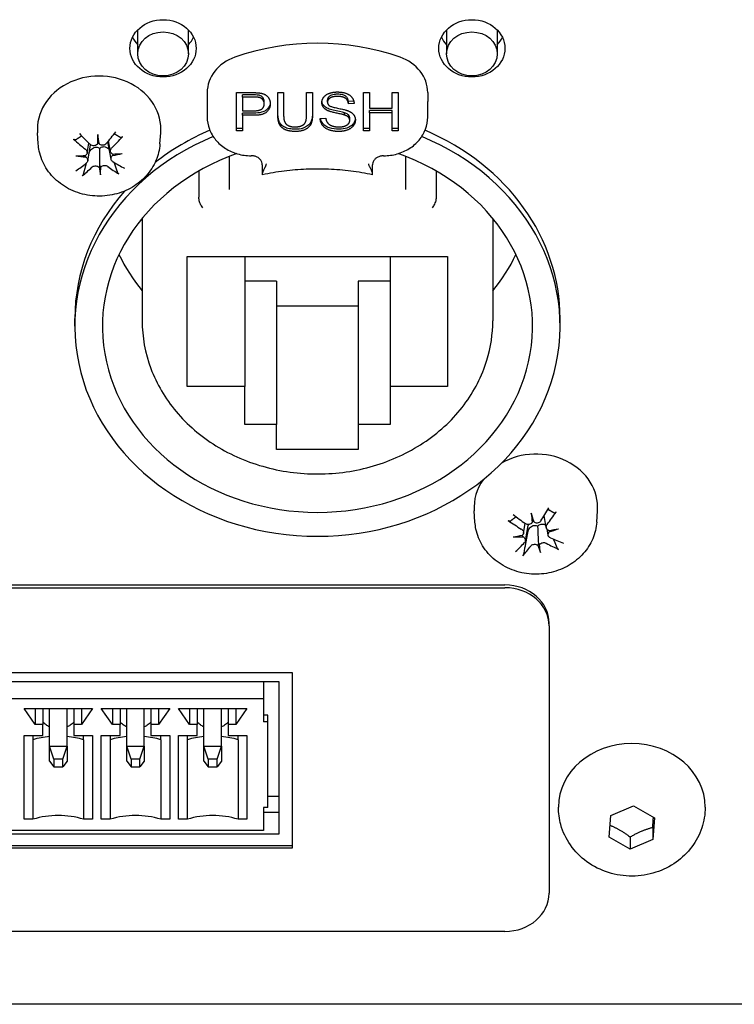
# Model space of a CAD drawing. Extents: x 1246 to 4096, y 1025 to 3267.
# Tile 28 of 44: x 2265 to 2297, y 2630 to 2675. Entities that reach past the tile are written whole.
import ezdxf

# ---------------------------------------------------------------- set-up
doc = ezdxf.new("R2010")
doc.units = 0
doc.layers.add('KF_VIDA_L_REAR', color=7, linetype='CONTINUOUS')

# ---------------------------------------------------------------- blocks, each defined once
blk = doc.blocks.new('KF_VIDA_L_REAR')
at = {"layer": 'KF_VIDA_L_REAR'}
for p, q in [((32.35, 984.31), (32.35, 985.394)), ((34.65, 984.31), (34.65, 985.394)), ((46.35, 985.394), (46.35, 984.31)), ((48.65, 985.394), (48.65, 984.31)), ((35.5, 982.552), (35.5, 982.152)), ((36.832, 980.819), (36.832, 982.551)), ((36.832, 982.551), (37.587, 982.551)), ((38.701, 982.551), (38.966, 982.551)), ((38.701, 981.55), (38.701, 982.551)), ((38.966, 982.551), (38.966, 981.551)), ((40.009, 981.551), (40.009, 982.551)), ((40.009, 982.551), (40.274, 982.551)), ((40.274, 982.551), (40.274, 981.55)), ((42.59, 982.551), (42.855, 982.551)), ((42.59, 980.819), (42.59, 982.551)), ((42.855, 982.551), (42.855, 981.839)), ((43.892, 982.551), (44.157, 982.551)), ((43.892, 981.839), (43.892, 982.551)), ((44.157, 982.551), (44.157, 980.819)), ((45.5, 982.552), (45.5, 982.152)), ((35.5, 982.152), (35.5, 981.445)), ((37.61, 982.446), (37.098, 982.446)), ((37.098, 982.346), (37.098, 982.446)), ((37.61, 982.346), (37.098, 982.346)), ((37.098, 982.346), (37.098, 981.727)), ((38.087, 982.042), (38.087, 982.142)), ((40.954, 982.119), (40.954, 982.219)), ((42.145, 982.162), (41.905, 982.146)), ((41.905, 982.046), (41.905, 982.146)), ((42.159, 982.063), (41.905, 982.046)), ((45.5, 981.445), (45.5, 982.152)), ((37.098, 981.727), (37.614, 981.727)), ((37.098, 981.522), (37.098, 981.622)), ((37.611, 981.622), (37.098, 981.622)), ((41.729, 981.533), (41.729, 981.633)), ((42.855, 981.839), (43.892, 981.839)), ((43.892, 981.734), (42.855, 981.734)), ((42.855, 981.634), (42.855, 981.734)), ((43.892, 981.634), (42.855, 981.634)), ((42.855, 981.634), (42.855, 980.819)), ((43.892, 981.634), (43.892, 981.734)), ((43.892, 980.819), (43.892, 981.634)), ((37.098, 981.522), (37.098, 980.819)), ((37.611, 981.522), (37.098, 981.522)), ((40.625, 981.376), (40.875, 981.394)), ((41.963, 981.288), (41.963, 981.388)), ((27.841, 980.222), (27.805, 980.733)), ((33.359, 980.222), (33.395, 980.733)), ((37.098, 980.919), (36.832, 980.919)), ((37.098, 980.819), (36.832, 980.819)), ((42.855, 980.919), (42.59, 980.919)), ((42.855, 980.819), (42.59, 980.819)), ((44.157, 980.919), (43.892, 980.919)), ((44.157, 980.819), (43.892, 980.819)), ((30.537, 980.647), (30.562, 980.356)), ((31.118, 979.883), (31.032, 980.368)), ((30.057, 979.807), (30.138, 980.264)), ((30.082, 979.454), (30.208, 980.164)), ((31.142, 979.529), (31.015, 980.247)), ((36.502, 979.657), (36.502, 978.157)), ((44.498, 979.657), (44.498, 978.157)), ((30.663, 978.824), (30.638, 979.249)), ((35.122, 978.999), (35.122, 977.804)), ((38, 979.28), (38, 978.886)), ((43, 978.886), (43, 979.28)), ((45.878, 978.999), (45.878, 977.804)), ((38, 978.886), (38, 978.82)), ((43, 978.82), (43, 978.886)), ((32.55, 976.844), (32.55, 972.206)), ((48.45, 976.844), (48.45, 972.206)), ((34.6, 975.117), (46.4, 975.117)), ((34.6, 969.228), (34.6, 975.117)), ((37.2, 975.117), (37.2, 969.228)), ((43.8, 975.117), (43.8, 969.228)), ((46.4, 975.117), (46.4, 969.228)), ((38.65, 973.996), (37.2, 973.996)), ((38.65, 973.996), (38.65, 967.496)), ((43.8, 973.996), (42.35, 973.996)), ((42.35, 973.996), (42.35, 967.496)), ((42.35, 972.87), (38.65, 972.87)), ((29.5, 971.956), (29.5, 972.306)), ((51.5, 971.956), (51.5, 972.306)), ((37.2, 969.228), (34.6, 969.228)), ((37.2, 967.496), (37.2, 969.228)), ((43.8, 969.228), (43.8, 967.496)), ((46.4, 969.228), (43.8, 969.228)), ((38.65, 967.496), (37.2, 967.496)), ((38.65, 966.37), (38.65, 967.496)), ((42.35, 967.496), (42.35, 966.37)), ((43.8, 967.496), (42.35, 967.496)), ((42.35, 966.37), (38.65, 966.37)), ((47.641, 963.075), (47.605, 963.585)), ((50.187, 963.482), (50.27, 963.199)), ((50.875, 962.824), (50.779, 963.365)), ((53.159, 963.075), (53.195, 963.585)), ((49.842, 962.565), (49.92, 963.004)), ((49.925, 962.22), (50.049, 962.919)), ((50.958, 962.476), (50.91, 962.748)), ((50.613, 961.694), (50.53, 962.112)), ((-49, 960.22), (49, 960.22)), ((-49, 960.095), (49, 960.095)), ((51, 958.363), (51, 958.488)), ((51, 958.363), (51, 946.238)), ((14.65, 956.243), (39.35, 956.243)), ((39.35, 956.243), (39.35, 948.275)), ((15.25, 955.848), (38.75, 955.848)), ((38.05, 955.848), (38.05, 955.049)), ((38.75, 955.848), (38.75, 948.92)), ((38.05, 955.049), (15.95, 955.049)), ((38.05, 955.049), (38.05, 954.005)), ((27.7, 953.898), (27.2, 954.623)), ((27.2, 954.623), (30.3, 954.623)), ((27.7, 954.623), (27.7, 953.898)), ((28.05, 954.623), (28.05, 953.898)), ((28.35, 952.907), (28.35, 954.623)), ((29.15, 952.907), (29.15, 954.623)), ((29.45, 954.623), (29.45, 953.898)), ((30.3, 954.623), (29.8, 953.898)), ((29.8, 954.623), (29.8, 953.898)), ((31.2, 953.898), (30.7, 954.623)), ((30.7, 954.623), (33.8, 954.623)), ((31.2, 954.623), (31.2, 953.898)), ((31.55, 954.623), (31.55, 953.898)), ((31.85, 952.907), (31.85, 954.623)), ((32.65, 952.907), (32.65, 954.623)), ((32.95, 954.623), (32.95, 953.898)), ((33.8, 954.623), (33.3, 953.898)), ((33.3, 954.623), (33.3, 953.898)), ((34.7, 953.898), (34.2, 954.623)), ((34.2, 954.623), (37.3, 954.623)), ((34.7, 954.623), (34.7, 953.898)), ((35.05, 954.623), (35.05, 953.898)), ((35.35, 952.907), (35.35, 954.623)), ((36.15, 952.907), (36.15, 954.623)), ((36.45, 954.623), (36.45, 953.898)), ((37.3, 954.623), (36.8, 953.898)), ((36.8, 954.623), (36.8, 953.898)), ((38.25, 954.318), (38.05, 954.318)), ((38.25, 954.005), (38.05, 954.005)), ((38.25, 954.005), (38.25, 954.318)), ((38.25, 950.125), (38.25, 954.005)), ((28.05, 953.898), (27.7, 953.898)), ((28.05, 953.387), (28.05, 953.898)), ((29.8, 953.898), (29.45, 953.898)), ((29.45, 953.898), (29.45, 953.387)), ((31.55, 953.898), (31.2, 953.898)), ((31.55, 953.387), (31.55, 953.898)), ((33.3, 953.898), (32.95, 953.898)), ((32.95, 953.898), (32.95, 953.387)), ((35.05, 953.898), (34.7, 953.898)), ((35.05, 953.387), (35.05, 953.898)), ((36.8, 953.898), (36.45, 953.898)), ((36.45, 953.898), (36.45, 953.387)), ((27.2, 949.592), (27.2, 953.387)), ((27.2, 953.387), (28.05, 953.387)), ((27.6, 953.387), (27.6, 953.198)), ((27.6, 953.198), (27.6, 949.592)), ((29.45, 953.387), (30.3, 953.387)), ((29.9, 953.198), (29.9, 953.387)), ((29.9, 953.198), (29.9, 949.592)), ((30.3, 953.387), (30.3, 949.592)), ((30.7, 949.592), (30.7, 953.387)), ((30.7, 953.387), (31.55, 953.387)), ((31.1, 953.387), (31.1, 953.198)), ((31.1, 953.198), (31.1, 949.592)), ((32.95, 953.387), (33.8, 953.387)), ((33.4, 953.198), (33.4, 953.387)), ((33.4, 953.198), (33.4, 949.592)), ((33.8, 953.387), (33.8, 949.592)), ((34.2, 949.592), (34.2, 953.387)), ((34.2, 953.387), (35.05, 953.387)), ((34.6, 953.387), (34.6, 953.198)), ((34.6, 953.198), (34.6, 949.592)), ((36.45, 953.387), (37.3, 953.387)), ((36.9, 953.198), (36.9, 953.387)), ((36.9, 953.198), (36.9, 949.592)), ((37.3, 953.387), (37.3, 949.592)), ((28.35, 952.907), (29.15, 952.907)), ((28.55, 952.318), (28.35, 952.907)), ((28.35, 952.224), (28.35, 952.907)), ((28.95, 952.318), (29.15, 952.907)), ((29.15, 952.907), (29.15, 952.224)), ((31.85, 952.907), (32.65, 952.907)), ((32.05, 952.318), (31.85, 952.907)), ((31.85, 952.224), (31.85, 952.907)), ((32.45, 952.318), (32.65, 952.907)), ((32.65, 952.907), (32.65, 952.224)), ((35.35, 952.907), (36.15, 952.907)), ((35.55, 952.318), (35.35, 952.907)), ((35.35, 952.224), (35.35, 952.907)), ((35.95, 952.318), (36.15, 952.907)), ((36.15, 952.907), (36.15, 952.224)), ((28.35, 952.224), (28.55, 951.977)), ((28.95, 952.318), (28.55, 952.318)), ((28.55, 952.318), (28.55, 951.977)), ((28.95, 951.977), (28.95, 952.318)), ((29.15, 952.224), (28.95, 951.977)), ((31.85, 952.224), (32.05, 951.977)), ((32.45, 952.318), (32.05, 952.318)), ((32.05, 952.318), (32.05, 951.977)), ((32.45, 951.977), (32.45, 952.318)), ((32.65, 952.224), (32.45, 951.977)), ((35.35, 952.224), (35.55, 951.977)), ((35.95, 952.318), (35.55, 952.318)), ((35.55, 952.318), (35.55, 951.977)), ((35.95, 951.977), (35.95, 952.318)), ((36.15, 952.224), (35.95, 951.977)), ((28.55, 951.977), (28.95, 951.977)), ((32.05, 951.977), (32.45, 951.977)), ((35.55, 951.977), (35.95, 951.977)), ((38.25, 950.648), (38.75, 950.648)), ((38.05, 950.125), (38.05, 949.081)), ((38.25, 950.125), (38.05, 950.125)), ((38.05, 949.92), (38.75, 949.92)), ((51.423, 950.146), (51.423, 950.146)), ((53.8, 949.77), (54.826, 950.207)), ((54.826, 950.207), (55.776, 949.656)), ((58.077, 950.146), (58.077, 950.146)), ((27.6, 949.592), (27.2, 949.592)), ((30.3, 949.592), (29.9, 949.592)), ((31.1, 949.592), (30.7, 949.592)), ((33.8, 949.592), (33.4, 949.592)), ((34.6, 949.592), (34.2, 949.592)), ((37.3, 949.592), (36.9, 949.592)), ((53.724, 948.782), (53.8, 949.77)), ((55.776, 949.656), (55.7, 948.668)), ((38.05, 949.081), (15.95, 949.081)), ((55.7, 949.227), (55.7, 948.668)), ((38.75, 948.92), (15.25, 948.92)), ((54.674, 948.23), (53.724, 948.782)), ((54.674, 948.789), (54.674, 948.23)), ((55.7, 948.668), (54.674, 948.23)), ((14.65, 948.4), (39.35, 948.4)), ((39.35, 948.275), (14.65, 948.275)), ((49, 944.506), (-49, 944.506)), ((62, 941.2), (-62, 941.2))]:
    blk.add_line(p, q, dxfattribs=at)
for centre, major_axis in [((33.5, 984.56), (-1.5, 0)), ((47.5, 984.56), (-1.5, 0)), ((33.5, 984.31), (-1.15, 0)), ((47.5, 984.31), (1.15, 0))]:
    blk.add_ellipse(centre, major_axis=major_axis, ratio=0.866025, dxfattribs=at)
for centre, major_axis, ratio, start_param, end_param in [((33.5, 985.56), (1.5, 0), 0.866025, 3.536692, 3.838756), ((33.5, 985.56), (1.5, 0), 0.866025, 5.586022, 5.888086), ((40.5, 976.13), (-10, 0), 0.866025, 4.327992, 5.096786), ((47.5, 985.56), (1.5, 0), 0.866025, 3.536692, 3.838756), ((47.5, 985.56), (1.5, 0), 0.866025, 5.586022, 5.888086), ((37.5, 982.552), (-2, 0), 0.866025, 5.096786, 6.283185), ((43.5, 982.552), (2, 0), 0.866025, 0, 1.1864), ((30.6, 980.879), (-2.8, 0), 0.866025, 3.081071, 6.343707), ((30.84, 982.003), (-2.953, -4.023), 0.231716, 1.292536, 1.433804), ((40.5, 972.306), (11, 0), 0.866025, 2.030393, 2.303628), ((40.5, 972.306), (11, 0), 0.866025, 0, 1.1112), ((40.5, 971.956), (11, 0), 0.866025, 2.014981, 7.409797), ((30.788, 982.374), (3.588, -3.469), 0.467566, 4.789187, 4.930455), ((30.384, 981.979), (-3.387, 3.665), 0.275996, 1.668759, 1.810026), ((31.377, 982.112), (0.425, 4.919), 0.151376, 1.886319, 1.977582), ((30.432, 980.062), (-0.158, -0.476), 0.079202, 1.946794, 2.264091), ((29.828, 982.032), (0.923, -4.85), 0.093043, 1.172183, 1.263445), ((30.681, 980.075), (-0.16, 0.46), 0.051636, 0.893286, 1.210583), ((30.384, 982.353), (3.136, 3.882), 0.428418, 4.449528, 4.590796), ((30.6, 980.363), (-0.718, 0), 0.866025, 0.904709, 0.920044), ((30.691, 981.442), (4.901, 0.602), 0.33867, 4.435649, 4.526911), ((30.598, 982.784), (-4.937, -0.013), 0.642787, 1.354663, 1.445925), ((29.876, 979.29), (0, -0.6), 0.234549, 2.17989, 2.321963), ((40.5, 971.956), (-9.75, 0), 0.866025, 5.096701, 10.611263), ((30.602, 981.438), (4.937, 0.01), 0.342019, 4.834873, 4.926135), ((30.509, 982.779), (-4.882, -0.736), 0.639438, 1.618549, 1.709811), ((31.338, 979.365), (-0.016, 0.6), 0.233774, 0.837293, 0.979267), ((30.412, 981.958), (-3.802, 3.232), 0.316608, 2.040183, 2.181451), ((30.816, 981.979), (-3.402, -3.652), 0.27746, 0.915215, 1.056483), ((30.36, 982.329), (2.639, 4.236), 0.382674, 3.992765, 4.134032), ((30.519, 978.796), (0.154, 0.491), 0.103136, 0.427951, 0.745248), ((31.372, 982.189), (-0.063, 4.937), 0.207724, 2.226833, 2.318095), ((30.768, 978.808), (0.158, -0.475), 0.078314, 2.412941, 2.730237), ((29.823, 982.109), (0.442, -4.917), 0.149392, 0.825815, 0.917078), ((30.816, 982.353), (3.119, -3.896), 0.426954, 5.253245, 5.394513), ((40.5, 972.306), (-11, 0), 0.866025, 5.630989, 6.283185), ((40.5, 978.456), (-9.75, 0), 0.866025, 0.3951, 0.617403), ((40.5, 978.456), (-9.75, 0), 0.866025, 2.52419, 2.746493), ((50.4, 963.732), (2.8, 0), 0.866025, 6.222664, 8.443367), ((50.4, 963.732), (-2.8, 0), 0.866025, 5.735468, 6.343707), ((50.217, 964.807), (-3.87, 3.151), 0.323091, 1.613679, 1.754947), ((51.169, 965.062), (-0.19, 4.934), 0.222166, 1.88807, 1.979333), ((49.649, 964.79), (1.516, -4.699), 0.023321, 1.190049, 1.281311), ((50.665, 964.887), (-2.394, -4.379), 0.172148, 1.25302, 1.394288), ((50.156, 965.177), (2.55, 4.29), 0.374214, 4.404578, 4.545845), ((50.552, 965.248), (4.084, -2.869), 0.507662, 4.72552, 4.866788), ((50.13, 962.887), (-0.153, -0.495), 0.108903, 1.967074, 2.284371), ((50.374, 962.931), (-0.161, 0.44), 0.013992, 0.910834, 1.22813), ((50.601, 964.313), (4.756, 1.327), 0.325344, 4.360697, 4.451959), ((50.287, 965.629), (-4.851, -0.92), 0.637527, 1.261227, 1.35249), ((49.708, 962.054), (0.021, -0.599), 0.23333, 2.201237, 2.346074), ((50.4, 963.216), (-0.718, 0), 0.866025, 0.99546, 1.064329), ((50.513, 964.298), (4.88, 0.753), 0.33676, 4.758457, 4.849719), ((50.199, 965.614), (-4.668, -1.609), 0.626111, 1.528117, 1.619379), ((51.142, 962.31), (-0.037, 0.596), 0.230661, 0.85665, 1.000645), ((50.644, 964.86), (-2.872, -4.081), 0.223256, 0.868301, 1.009568), ((50.135, 965.15), (2.032, 4.558), 0.323106, 3.956625, 4.097892), ((50.426, 961.645), (0.147, 0.51), 0.129773, 0.448879, 0.766176), ((51.151, 965.137), (-0.685, 4.89), 0.277447, 2.221194, 2.312457), ((50.67, 961.688), (0.161, -0.456), 0.044299, 2.431939, 2.749236), ((49.631, 964.865), (1.046, -4.825), 0.078602, 0.836769, 0.928031), ((50.583, 965.23), (3.666, -3.386), 0.47405, 5.198195, 5.339463), ((50.248, 964.789), (-4.232, 2.646), 0.356704, 1.978393, 2.119661), ((49, 958.488), (2, 0), 0.866025, 0, 1.570796), ((49, 958.363), (2, 0), 0.866025, 0, 1.570796), ((28.75, 950.464), (-3.406, 0), 0.85264, 4.830092, 5.056771), ((28.75, 950.464), (-3.406, 0), 0.85264, 4.368007, 4.594686), ((32.25, 950.464), (-3.406, 0), 0.85264, 4.830092, 5.056771), ((32.25, 950.464), (-3.406, 0), 0.85264, 4.368007, 4.594686), ((35.75, 950.464), (-3.406, 0), 0.85264, 4.830092, 5.056771), ((35.75, 950.464), (-3.406, 0), 0.85264, 4.368007, 4.594686), ((54.75, 950.146), (-3.327, 0), 0.866025, 3.141593, 6.283185), ((28.75, 946.859), (-3.406, 0), 0.85264, 4.368007, 5.056771), ((32.25, 946.859), (-3.406, 0), 0.85264, 4.368007, 5.056771), ((35.75, 946.859), (-3.406, 0), 0.85264, 4.368007, 5.056771), ((49, 946.238), (2, 0), 0.866025, 4.712389, 6.283185)]:
    blk.add_ellipse(centre, major_axis=major_axis, ratio=ratio, start_param=start_param, end_param=end_param, dxfattribs=at)
for points, degree in [([(37.587, 982.551), (37.787, 982.551), (37.892, 982.533)], 2), ([(37.892, 982.533), (38.04, 982.512), (38.238, 982.393), (38.36, 982.178), (38.36, 982.049)], 2), ([(40.7, 982.103), (40.7, 982.235), (40.872, 982.462), (41.203, 982.581), (41.405, 982.581)], 2), ([(41.405, 982.581), (41.628, 982.581), (41.968, 982.457), (42.152, 982.215), (42.159, 982.063)], 2), ([(37.857, 982.33), (37.79, 982.346), (37.61, 982.346)], 2), ([(38.087, 982.042), (38.087, 982.151), (37.96, 982.306), (37.857, 982.33)], 2), ([(40.983, 981.727), (40.84, 981.791), (40.7, 981.984), (40.7, 982.103)], 2), ([(41.416, 982.379), (41.175, 982.379), (40.954, 982.226), (40.954, 982.119)], 2), ([(40.954, 982.119), (40.954, 982.025), (41.032, 981.964)], 2), ([(41.905, 982.046), (41.886, 982.211), (41.648, 982.379), (41.416, 982.379)], 2), ([(38.36, 982.049), (38.36, 981.828), (38.035, 981.522), (37.611, 981.522)], 2), ([(37.614, 981.727), (37.872, 981.727), (38.087, 981.892), (38.087, 982.042)], 2), ([(41.729, 981.533), (41.648, 981.56), (41.095, 981.675), (40.983, 981.727)], 2), ([(41.032, 981.964), (41.11, 981.905), (41.758, 981.778), (41.878, 981.731)], 2), ([(41.878, 981.731), (42.052, 981.661), (42.218, 981.447), (42.218, 981.308)], 2), ([(39.492, 980.789), (39.212, 980.789), (38.854, 980.957), (38.701, 981.275), (38.701, 981.55)], 2), ([(38.966, 981.551), (38.966, 981.327), (39.063, 981.113), (39.299, 980.997), (39.47, 980.997)], 2), ([(39.47, 980.997), (39.761, 980.997), (40.009, 981.226), (40.009, 981.551)], 2), ([(40.274, 981.55), (40.274, 981.288), (40.139, 980.982), (39.782, 980.789), (39.492, 980.789)], 2), ([(41.479, 980.789), (41.206, 980.789), (40.84, 980.927), (40.631, 981.201), (40.625, 981.376)], 2), ([(40.875, 981.394), (40.893, 981.263), (41.023, 981.097), (41.296, 980.994), (41.466, 980.994)], 2), ([(41.466, 980.994), (41.617, 980.994), (41.851, 981.072), (41.963, 981.208), (41.963, 981.288)], 2), ([(42.218, 981.308), (42.218, 981.17), (42.035, 980.925), (41.692, 980.789), (41.479, 980.789)], 2), ([(41.963, 981.288), (41.963, 981.37), (41.855, 981.492), (41.729, 981.533)], 2), ([(30.212, 980.195), (30.211, 980.185), (30.209, 980.174), (30.208, 980.164)], 3), ([(50.054, 962.958), (50.053, 962.945), (50.051, 962.932), (50.049, 962.919)], 3)]:
    blk.add_open_spline(points, degree=degree, dxfattribs=at)
for points, knots in [([(37.857, 982.43), (37.83, 982.436), (37.794, 982.44), (37.713, 982.445), (37.658, 982.446), (37.61, 982.446)], [-0.0243288, -0.0243288, -0.0243288, -0.0243288, -0.01448759, -0.01448759, 0, 0, 0, 0]), ([(38.358, 982.098), (38.354, 982.059), (38.346, 982.02), (38.316, 981.93), (38.289, 981.882), (38.206, 981.776), (38.158, 981.743), (38.097, 981.702), (38.034, 981.677), (37.856, 981.631), (37.728, 981.622), (37.611, 981.622)], [-0.06165486, -0.06165486, -0.06165486, -0.06165486, -0.06020064, -0.06020064, -0.05820783, -0.05820783, -0.05547661, -0.05547661, -0.03510045, -0.03510045, 0, 0, 0, 0]), ([(38.087, 982.142), (38.087, 982.173), (38.083, 982.204), (38.065, 982.262), (38.053, 982.289), (38.023, 982.331), (37.999, 982.361), (37.929, 982.407), (37.894, 982.421), (37.857, 982.43)], [-0.07013456, -0.07013456, -0.07013456, -0.07013456, -0.04759785, -0.04759785, -0.02647282, -0.02647282, -0.01166243, -0.01166243, 0, 0, 0, 0]), ([(40.983, 981.827), (40.929, 981.851), (40.877, 981.882), (40.779, 981.966), (40.751, 982.012), (40.718, 982.081), (40.708, 982.117), (40.703, 982.153)], [-0.04184089, -0.04184089, -0.04184089, -0.04184089, -0.03157795, -0.03157795, -0.01877509, -0.01877509, -0.00580521, -0.00580521, -0.00580521, -0.00580521]), ([(41.416, 982.479), (41.364, 982.479), (41.309, 982.476), (41.215, 982.463), (41.173, 982.453), (41.08, 982.417), (41.049, 982.393), (41.004, 982.352), (40.986, 982.328), (40.96, 982.275), (40.954, 982.248), (40.954, 982.219)], [-0.04581263, -0.04581263, -0.04581263, -0.04581263, -0.03692278, -0.03692278, -0.0296998, -0.0296998, -0.01983094, -0.01983094, -0.0099508, -0.0099508, 0, 0, 0, 0]), ([(41.905, 982.146), (41.899, 982.197), (41.886, 982.247), (41.84, 982.328), (41.813, 982.36), (41.753, 982.406), (41.714, 982.431), (41.578, 982.472), (41.495, 982.479), (41.416, 982.479)], [-0.100263, -0.100263, -0.100263, -0.100263, -0.0679265, -0.0679265, -0.0430085, -0.0430085, -0.0235576, -0.0235576, 0, 0, 0, 0]), ([(39.492, 980.889), (39.404, 980.889), (39.313, 980.896), (39.13, 980.931), (39.063, 980.958), (38.955, 981.012), (38.901, 981.051), (38.804, 981.156), (38.772, 981.218), (38.714, 981.392), (38.701, 981.522), (38.701, 981.65)], [-0.1251718, -0.1251718, -0.1251718, -0.1251718, -0.1101178, -0.1101178, -0.0932842, -0.0932842, -0.0708043, -0.0708043, -0.0444734, -0.0444734, 0, 0, 0, 0]), ([(40.274, 981.65), (40.274, 981.57), (40.27, 981.487), (40.242, 981.325), (40.221, 981.26), (40.162, 981.149), (40.119, 981.098), (40.017, 981.016), (39.95, 980.971), (39.736, 980.902), (39.612, 980.889), (39.492, 980.889)], [-0.1746143, -0.1746143, -0.1746143, -0.1746143, -0.1419118, -0.1419118, -0.1074695, -0.1074695, -0.0686018, -0.0686018, -0.0357829, -0.0357829, 0, 0, 0, 0]), ([(41.729, 981.633), (41.633, 981.666), (41.388, 981.71), (41.132, 981.773), (41.044, 981.799), (40.983, 981.827)], [-0.06578296, -0.06578296, -0.06578296, -0.06578296, -0.02066494, -0.02066494, 0, 0, 0, 0]), ([(41.963, 981.388), (41.963, 981.408), (41.961, 981.426), (41.952, 981.463), (41.945, 981.48), (41.914, 981.531), (41.887, 981.553), (41.831, 981.594), (41.779, 981.616), (41.729, 981.633)], [-0.02745043, -0.02745043, -0.02745043, -0.02745043, -0.02463606, -0.02463606, -0.02194487, -0.02194487, -0.01606603, -0.01606603, 0, 0, 0, 0]), ([(35.5, 981.445), (35.5, 981.26), (35.533, 981.075), (35.664, 980.723), (35.761, 980.557), (36.008, 980.259), (36.158, 980.128), (36.496, 979.913), (36.683, 979.829), (37.077, 979.717), (37.283, 979.687), (37.493, 979.687), (37.497, 979.687), (37.5, 979.687)], [3.141593, 3.141593, 3.141593, 3.141593, 3.451786, 3.451786, 3.764751, 3.764751, 4.07891, 4.07891, 4.39307, 4.39307, 4.707229, 4.707229, 4.712389, 4.712389, 4.712389, 4.712389]), ([(41.479, 980.889), (41.333, 980.889), (41.177, 980.904), (40.961, 980.979), (40.891, 981.017), (40.757, 981.126), (40.712, 981.192), (40.663, 981.286), (40.647, 981.331), (40.637, 981.377)], [-0.08883471, -0.08883471, -0.08883471, -0.08883471, -0.06292443, -0.06292443, -0.04749201, -0.04749201, -0.02798319, -0.02798319, -0.01162887, -0.01162887, -0.01162887, -0.01162887]), ([(42.215, 981.359), (42.213, 981.344), (42.21, 981.328), (42.199, 981.281), (42.188, 981.251), (42.151, 981.179), (42.115, 981.122), (41.985, 981.01), (41.907, 980.972), (41.721, 980.906), (41.601, 980.889), (41.479, 980.889)], [-0.1069735, -0.1069735, -0.1069735, -0.1069735, -0.0991317, -0.0991317, -0.083095, -0.083095, -0.0602849, -0.0602849, -0.0367049, -0.0367049, 0, 0, 0, 0]), ([(43.5, 979.687), (43.707, 979.687), (43.913, 979.715), (44.308, 979.826), (44.495, 979.908), (44.834, 980.121), (44.985, 980.252), (45.234, 980.549), (45.333, 980.716), (45.465, 981.07), (45.5, 981.257), (45.5, 981.444), (45.5, 981.445), (45.5, 981.445)], [4.712389, 4.712389, 4.712389, 4.712389, 5.026548, 5.026548, 5.340708, 5.340708, 5.654867, 5.654867, 5.969026, 5.969026, 6.282056, 6.282056, 6.283185, 6.283185, 6.283185, 6.283185]), ([(29.528, 980.406), (29.525, 980.404), (29.52, 980.402), (29.508, 980.402), (29.499, 980.404), (29.484, 980.41), (29.474, 980.415), (29.459, 980.425), (29.453, 980.43), (29.447, 980.435)], [0.02933377, 0.02933377, 0.02933377, 0.02933377, 0.03193592, 0.03193592, 0.03511811, 0.03511811, 0.03831179, 0.03831179, 0.04057572, 0.04057572, 0.04057572, 0.04057572]), ([(31.015, 980.247), (31.013, 980.259), (31.012, 980.27), (31.009, 980.304), (31.01, 980.325), (31.014, 980.345)], [0.159049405, 0.159049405, 0.159049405, 0.159049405, 0.162444, 0.162444, 0.168877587, 0.168877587, 0.168877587, 0.168877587]), ([(31.655, 980.549), (31.65, 980.543), (31.644, 980.537), (31.631, 980.526), (31.622, 980.52), (31.607, 980.512), (31.6, 980.51), (31.589, 980.509), (31.584, 980.51), (31.581, 980.512)], [0.01054454, 0.01054454, 0.01054454, 0.01054454, 0.01280848, 0.01280848, 0.01600216, 0.01600216, 0.01918435, 0.01918435, 0.0217865, 0.0217865, 0.0217865, 0.0217865]), ([(33.359, 980.222), (33.341, 979.962), (33.278, 979.705), (33.072, 979.22), (32.927, 978.993), (32.566, 978.584), (32.348, 978.406), (31.858, 978.115), (31.584, 978.006), (31.008, 977.869), (30.706, 977.843), (30.105, 977.882), (29.806, 977.946), (29.247, 978.161), (28.985, 978.311), (28.533, 978.681), (28.34, 978.899), (28.047, 979.377), (27.942, 979.634), (27.863, 980.008), (27.848, 980.115), (27.841, 980.222)], [5.617674, 5.617674, 5.617674, 5.617674, 5.909681, 5.909681, 6.210124, 6.210124, 6.526725, 6.526725, 6.859337, 6.859337, 7.201639, 7.201639, 7.546036, 7.546036, 7.884986, 7.884986, 8.210351, 8.210351, 8.51767, 8.51767, 8.638223, 8.638223, 8.638223, 8.638223]), ([(29.981, 979.986), (30.002, 979.97), (30.02, 979.949), (30.047, 979.904), (30.055, 979.88), (30.061, 979.833), (30.06, 979.809), (30.045, 979.763), (30.032, 979.742), (30.008, 979.716), (29.998, 979.708), (29.987, 979.7)], [0, 0, 0, 0, 0.00790457, 0.00790457, 0.01580914, 0.01580914, 0.02362349, 0.02362349, 0.03143784, 0.03143784, 0.03552688, 0.03552688, 0.03552688, 0.03552688]), ([(30.182, 979.898), (30.185, 979.902), (30.187, 979.905), (30.207, 979.937), (30.23, 979.965), (30.282, 980.014), (30.311, 980.035), (30.365, 980.063), (30.393, 980.074), (30.452, 980.085), (30.483, 980.085), (30.538, 980.074), (30.567, 980.063), (30.605, 980.04), (30.617, 980.032), (30.628, 980.022)], [0.13266454, 0.13266454, 0.13266454, 0.13266454, 0.13393176, 0.13393176, 0.14394336, 0.14394336, 0.15395497, 0.15395497, 0.162444, 0.162444, 0.17093303, 0.17093303, 0.17942206, 0.17942206, 0.18349616, 0.18349616, 0.18349616, 0.18349616]), ([(30.525, 980.225), (30.52, 980.217), (30.513, 980.21), (30.49, 980.186), (30.467, 980.17), (30.417, 980.149), (30.39, 980.143), (30.338, 980.142), (30.31, 980.145), (30.257, 980.163), (30.233, 980.177), (30.21, 980.197), (30.207, 980.2), (30.203, 980.203)], [0.01297469, 0.01297469, 0.01297469, 0.01297469, 0.01587761, 0.01587761, 0.02368746, 0.02368746, 0.03149731, 0.03149731, 0.03935628, 0.03935628, 0.04721526, 0.04721526, 0.04854193, 0.04854193, 0.04854193, 0.04854193]), ([(30.926, 980.24), (30.909, 980.22), (30.888, 980.203), (30.839, 980.176), (30.812, 980.168), (30.76, 980.161), (30.732, 980.163), (30.678, 980.176), (30.653, 980.188), (30.622, 980.21), (30.612, 980.219), (30.602, 980.229)], [0, 0, 0, 0, 0.00790457, 0.00790457, 0.01580914, 0.01580914, 0.02362349, 0.02362349, 0.03143784, 0.03143784, 0.03552648, 0.03552648, 0.03552648, 0.03552648]), ([(30.628, 980.022), (30.638, 980.033), (30.649, 980.043), (30.685, 980.07), (30.712, 980.083), (30.765, 980.099), (30.795, 980.102), (30.854, 980.098), (30.883, 980.09), (30.939, 980.068), (30.97, 980.05), (31.023, 980.008), (31.046, 979.985), (31.066, 979.961)], [-0.04956441, -0.04956441, -0.04956441, -0.04956441, -0.0454903, -0.0454903, -0.03700127, -0.03700127, -0.02851224, -0.02851224, -0.02002322, -0.02002322, -0.01001161, -0.01001161, -0.00091272, -0.00091272, -0.00091272, -0.00091272]), ([(30.638, 979.249), (30.636, 979.339), (30.635, 979.432), (30.632, 979.685), (30.63, 979.854), (30.628, 980.022)], [-2.5352359, -2.5352359, -2.5352359, -2.5352359, -2.4966866, -2.4966866, -2.4120902, -2.4120902, -2.4120902, -2.4120902]), ([(31.208, 979.763), (31.2, 979.767), (31.192, 979.772), (31.166, 979.791), (31.149, 979.81), (31.125, 979.853), (31.118, 979.877), (31.114, 979.923), (31.118, 979.948), (31.136, 979.997), (31.15, 980.019), (31.17, 980.041), (31.173, 980.044), (31.176, 980.047)], [0.01297328, 0.01297328, 0.01297328, 0.01297328, 0.01583576, 0.01583576, 0.02366653, 0.02366653, 0.03149729, 0.03149729, 0.03937798, 0.03937798, 0.04725866, 0.04725866, 0.04854279, 0.04854279, 0.04854279, 0.04854279]), ([(29.992, 979.633), (30, 979.628), (30.008, 979.622), (30.034, 979.601), (30.051, 979.58), (30.075, 979.537), (30.082, 979.513), (30.086, 979.469), (30.082, 979.445), (30.064, 979.402), (30.05, 979.383), (30.03, 979.365), (30.027, 979.363), (30.024, 979.36)], [0.01297328, 0.01297328, 0.01297328, 0.01297328, 0.01583576, 0.01583576, 0.02366653, 0.02366653, 0.03149729, 0.03149729, 0.03937798, 0.03937798, 0.04725866, 0.04725866, 0.04854279, 0.04854279, 0.04854279, 0.04854279]), ([(31.219, 979.422), (31.198, 979.434), (31.18, 979.451), (31.153, 979.49), (31.145, 979.513), (31.139, 979.557), (31.14, 979.581), (31.155, 979.627), (31.168, 979.65), (31.192, 979.678), (31.202, 979.687), (31.213, 979.696)], [0, 0, 0, 0, 0.00788959, 0.00788959, 0.01577917, 0.01577917, 0.0236085, 0.0236085, 0.03143783, 0.03143783, 0.03552687, 0.03552687, 0.03552687, 0.03552687]), ([(38, 979.28), (38, 979.32), (37.993, 979.359), (37.964, 979.436), (37.942, 979.473), (37.884, 979.543), (37.847, 979.575), (37.764, 979.627), (37.718, 979.648), (37.62, 979.677), (37.568, 979.685), (37.511, 979.686), (37.505, 979.687), (37.5, 979.687)], [0, 0, 0, 0, 0.314159, 0.314159, 0.628319, 0.628319, 0.942478, 0.942478, 1.244717, 1.244717, 1.539779, 1.539779, 1.570796, 1.570796, 1.570796, 1.570796]), ([(43.5, 979.687), (43.449, 979.687), (43.397, 979.68), (43.299, 979.654), (43.253, 979.635), (43.17, 979.587), (43.133, 979.558), (43.071, 979.492), (43.047, 979.455), (43.013, 979.379), (43.003, 979.34), (43, 979.294), (43, 979.287), (43, 979.28)], [1.570796, 1.570796, 1.570796, 1.570796, 1.863965, 1.863965, 2.158633, 2.158633, 2.459434, 2.459434, 2.773593, 2.773593, 3.087752, 3.087752, 3.141593, 3.141593, 3.141593, 3.141593]), ([(30.274, 979.168), (30.291, 979.184), (30.312, 979.198), (30.361, 979.219), (30.388, 979.225), (30.44, 979.229), (30.468, 979.227), (30.522, 979.214), (30.547, 979.204), (30.578, 979.184), (30.588, 979.176), (30.598, 979.167)], [0, 0, 0, 0, 0.00790457, 0.00790457, 0.01580914, 0.01580914, 0.02362349, 0.02362349, 0.03143784, 0.03143784, 0.03552648, 0.03552648, 0.03552648, 0.03552648]), ([(30.675, 979.171), (30.68, 979.178), (30.687, 979.184), (30.71, 979.206), (30.733, 979.22), (30.783, 979.24), (30.81, 979.247), (30.862, 979.25), (30.89, 979.248), (30.943, 979.236), (30.967, 979.225), (30.99, 979.21), (30.993, 979.208), (30.997, 979.205)], [0.01297469, 0.01297469, 0.01297469, 0.01297469, 0.01587761, 0.01587761, 0.02368746, 0.02368746, 0.03149731, 0.03149731, 0.03935628, 0.03935628, 0.04721526, 0.04721526, 0.04854193, 0.04854193, 0.04854193, 0.04854193]), ([(31.492, 978.863), (31.486, 978.866), (31.48, 978.871), (31.467, 978.882), (31.459, 978.891), (31.445, 978.908), (31.438, 978.918), (31.43, 978.934), (31.426, 978.942), (31.424, 978.949)], [0.01054454, 0.01054454, 0.01054454, 0.01054454, 0.01280848, 0.01280848, 0.01600216, 0.01600216, 0.01918435, 0.01918435, 0.0217865, 0.0217865, 0.0217865, 0.0217865]), ([(38.13, 979.187), (38.125, 979.178), (38.121, 979.169), (38.071, 979.072), (38.035, 979.001), (38.005, 978.922), (38, 978.902), (38, 978.886)], [0.0179107, 0.0179107, 0.0179107, 0.0179107, 0.02156218, 0.02156218, 0.05917262, 0.05917262, 0.07861771, 0.07861771, 0.07861771, 0.07861771]), ([(43, 978.82), (42.674, 978.891), (42.343, 978.947), (41.677, 979.032), (41.342, 979.061), (40.669, 979.089), (40.331, 979.089), (39.658, 979.061), (39.323, 979.032), (38.657, 978.947), (38.326, 978.891), (38, 978.82)], [1.32647, 1.32647, 1.32647, 1.32647, 1.4242005, 1.4242005, 1.5219311, 1.5219311, 1.6196616, 1.6196616, 1.7173921, 1.7173921, 1.8151226, 1.8151226, 1.8151226, 1.8151226]), ([(38.18, 979.324), (38.176, 979.307), (38.171, 979.291), (38.166, 979.275), (38.161, 979.259), (38.155, 979.244), (38.149, 979.229), (38.143, 979.215), (38.137, 979.2), (38.13, 979.187)], [0, 0, 0, 0, 0.333333, 0.333333, 0.333333, 0.666667, 0.666667, 0.666667, 1, 1, 1, 1]), ([(42.87, 979.187), (42.863, 979.2), (42.857, 979.215), (42.851, 979.229), (42.845, 979.244), (42.839, 979.259), (42.834, 979.275), (42.829, 979.291), (42.824, 979.307), (42.82, 979.324)], [0, 0, 0, 0, 0.333333, 0.333333, 0.333333, 0.666667, 0.666667, 0.666667, 1, 1, 1, 1]), ([(43, 978.886), (43, 978.902), (42.995, 978.922), (42.965, 979.001), (42.929, 979.072), (42.879, 979.169), (42.875, 979.178), (42.87, 979.187)], [0.16597724, 0.16597724, 0.16597724, 0.16597724, 0.17962883, 0.17962883, 0.20603354, 0.20603354, 0.20859709, 0.20859709, 0.20859709, 0.20859709]), ([(29.898, 978.871), (29.897, 978.863), (29.893, 978.855), (29.886, 978.838), (29.88, 978.827), (29.868, 978.809), (29.861, 978.799), (29.85, 978.787), (29.844, 978.782), (29.839, 978.778)], [0.02933377, 0.02933377, 0.02933377, 0.02933377, 0.03193592, 0.03193592, 0.03511811, 0.03511811, 0.03831179, 0.03831179, 0.04057572, 0.04057572, 0.04057572, 0.04057572]), ([(35.307, 977.333), (35.284, 977.357), (35.263, 977.383), (35.225, 977.439), (35.208, 977.468), (35.178, 977.53), (35.165, 977.562), (35.144, 977.629), (35.136, 977.663), (35.125, 977.733), (35.122, 977.768), (35.122, 977.804)], [2.4730681, 2.4730681, 2.4730681, 2.4730681, 2.606773, 2.606773, 2.7404779, 2.7404779, 2.8741828, 2.8741828, 3.0078877, 3.0078877, 3.1415927, 3.1415927, 3.1415927, 3.1415927]), ([(45.878, 977.804), (45.878, 977.768), (45.875, 977.733), (45.864, 977.663), (45.856, 977.629), (45.835, 977.562), (45.822, 977.53), (45.792, 977.468), (45.775, 977.439), (45.737, 977.383), (45.716, 977.357), (45.693, 977.333)], [0, 0, 0, 0, 0.1337049, 0.1337049, 0.2674098, 0.2674098, 0.4011147, 0.4011147, 0.5348196, 0.5348196, 0.6685245, 0.6685245, 0.6685245, 0.6685245]), ([(32.55, 972.206), (32.55, 971.471), (32.684, 970.736), (33.208, 969.339), (33.598, 968.678), (34.596, 967.49), (35.206, 966.965), (36.587, 966.107), (37.359, 965.776), (38.985, 965.341), (39.839, 965.238), (41.542, 965.274), (42.391, 965.412), (43.996, 965.917), (44.752, 966.283), (46.092, 967.207), (46.676, 967.763), (47.611, 969.008), (47.963, 969.695), (48.36, 970.998), (48.45, 971.602), (48.45, 972.206)], [3.141593, 3.141593, 3.141593, 3.141593, 3.455228, 3.455228, 3.770742, 3.770742, 4.090093, 4.090093, 4.412532, 4.412532, 4.736507, 4.736507, 5.060866, 5.060866, 5.384696, 5.384696, 5.706759, 5.706759, 6.025469, 6.025469, 6.283185, 6.283185, 6.283185, 6.283185]), ([(50.952, 963.653), (50.955, 963.651), (50.958, 963.65), (50.969, 963.645), (50.976, 963.642), (50.99, 963.636), (50.997, 963.633), (51.011, 963.626), (51.018, 963.623), (51.032, 963.616), (51.039, 963.613), (51.046, 963.609)], [4.57556055, 4.57556055, 4.57556055, 4.57556055, 4.58454123, 4.58454123, 4.60318898, 4.60318898, 4.62183674, 4.62183674, 4.6404845, 4.6404845, 4.65913225, 4.65913225, 4.65913225, 4.65913225]), ([(51.316, 963.525), (51.311, 963.518), (51.306, 963.512), (51.296, 963.499), (51.288, 963.492), (51.275, 963.483), (51.269, 963.479), (51.26, 963.477), (51.255, 963.478), (51.252, 963.479)], [0.01054454, 0.01054454, 0.01054454, 0.01054454, 0.01280848, 0.01280848, 0.01600216, 0.01600216, 0.01918435, 0.01918435, 0.0217865, 0.0217865, 0.0217865, 0.0217865]), ([(53.159, 963.075), (53.141, 962.814), (53.078, 962.558), (52.872, 962.072), (52.727, 961.845), (52.366, 961.437), (52.148, 961.259), (51.658, 960.968), (51.384, 960.859), (50.808, 960.721), (50.506, 960.696), (49.905, 960.734), (49.606, 960.799), (49.047, 961.014), (48.785, 961.163), (48.333, 961.534), (48.14, 961.751), (47.847, 962.229), (47.742, 962.487), (47.663, 962.86), (47.648, 962.967), (47.641, 963.075)], [5.761959, 5.761959, 5.761959, 5.761959, 6.053966, 6.053966, 6.354409, 6.354409, 6.67101, 6.67101, 7.003622, 7.003622, 7.345924, 7.345924, 7.690321, 7.690321, 8.029271, 8.029271, 8.354636, 8.354636, 8.661956, 8.661956, 8.782508, 8.782508, 8.782508, 8.782508]), ([(49.239, 963.119), (49.235, 963.116), (49.229, 963.114), (49.217, 963.112), (49.207, 963.113), (49.19, 963.117), (49.179, 963.121), (49.163, 963.129), (49.156, 963.133), (49.149, 963.138)], [0.02933377, 0.02933377, 0.02933377, 0.02933377, 0.03193592, 0.03193592, 0.03511811, 0.03511811, 0.03831179, 0.03831179, 0.04057572, 0.04057572, 0.04057572, 0.04057572]), ([(50.238, 963.063), (50.234, 963.055), (50.229, 963.047), (50.209, 963.02), (50.19, 963.002), (50.144, 962.974), (50.118, 962.965), (50.067, 962.957), (50.038, 962.957), (49.984, 962.969), (49.958, 962.979), (49.932, 962.996), (49.928, 962.998), (49.925, 963.001)], [0.01297469, 0.01297469, 0.01297469, 0.01297469, 0.01587761, 0.01587761, 0.02368746, 0.02368746, 0.03149731, 0.03149731, 0.03935628, 0.03935628, 0.04721526, 0.04721526, 0.04854193, 0.04854193, 0.04854193, 0.04854193]), ([(50.065, 962.704), (50.067, 962.707), (50.069, 962.711), (50.085, 962.745), (50.104, 962.776), (50.15, 962.832), (50.177, 962.856), (50.228, 962.891), (50.255, 962.905), (50.313, 962.923), (50.343, 962.926), (50.399, 962.923), (50.429, 962.916), (50.47, 962.898), (50.483, 962.891), (50.495, 962.883)], [0.13266454, 0.13266454, 0.13266454, 0.13266454, 0.13393176, 0.13393176, 0.14394336, 0.14394336, 0.15395497, 0.15395497, 0.162444, 0.162444, 0.17093303, 0.17093303, 0.17942206, 0.17942206, 0.18349616, 0.18349616, 0.18349616, 0.18349616]), ([(50.633, 963.127), (50.62, 963.106), (50.601, 963.086), (50.557, 963.054), (50.531, 963.042), (50.481, 963.029), (50.452, 963.027), (50.398, 963.033), (50.371, 963.042), (50.336, 963.06), (50.325, 963.068), (50.314, 963.076)], [0, 0, 0, 0, 0.00790457, 0.00790457, 0.01580914, 0.01580914, 0.02362349, 0.02362349, 0.03143784, 0.03143784, 0.03552648, 0.03552648, 0.03552648, 0.03552648]), ([(50.495, 962.883), (50.504, 962.894), (50.513, 962.905), (50.545, 962.937), (50.57, 962.954), (50.62, 962.976), (50.649, 962.983), (50.707, 962.986), (50.736, 962.981), (50.793, 962.966), (50.825, 962.952), (50.855, 962.934), (50.855, 962.934), (50.855, 962.934)], [-0.04956441, -0.04956441, -0.04956441, -0.04956441, -0.0454903, -0.0454903, -0.03700127, -0.03700127, -0.02851224, -0.02851224, -0.02002322, -0.02002322, -0.01001161, -0.01001161, -0.00998042, -0.00998042, -0.00998042, -0.00998042]), ([(50.53, 962.112), (50.524, 962.201), (50.52, 962.294), (50.508, 962.546), (50.501, 962.714), (50.495, 962.883)], [-2.5352359, -2.5352359, -2.5352359, -2.5352359, -2.4966866, -2.4966866, -2.4120902, -2.4120902, -2.4120902, -2.4120902]), ([(50.991, 962.691), (50.982, 962.694), (50.974, 962.698), (50.944, 962.714), (50.924, 962.73), (50.893, 962.769), (50.882, 962.792), (50.871, 962.837), (50.871, 962.863), (50.881, 962.913), (50.892, 962.937), (50.908, 962.961), (50.91, 962.965), (50.913, 962.968)], [0.01297328, 0.01297328, 0.01297328, 0.01297328, 0.01583576, 0.01583576, 0.02366653, 0.02366653, 0.03149729, 0.03149729, 0.03937798, 0.03937798, 0.04725866, 0.04725866, 0.04854279, 0.04854279, 0.04854279, 0.04854279]), ([(49.741, 962.759), (49.763, 962.745), (49.785, 962.727), (49.818, 962.686), (49.831, 962.663), (49.844, 962.618), (49.846, 962.593), (49.839, 962.546), (49.83, 962.523), (49.811, 962.495), (49.802, 962.485), (49.793, 962.476)], [0, 0, 0, 0, 0.00790457, 0.00790457, 0.01580914, 0.01580914, 0.02362349, 0.02362349, 0.03143784, 0.03143784, 0.03552688, 0.03552688, 0.03552688, 0.03552688]), ([(49.809, 962.411), (49.818, 962.407), (49.826, 962.402), (49.856, 962.384), (49.876, 962.366), (49.907, 962.326), (49.918, 962.303), (49.929, 962.26), (49.929, 962.236), (49.919, 962.192), (49.908, 962.171), (49.892, 962.15), (49.89, 962.148), (49.887, 962.145)], [0.01297328, 0.01297328, 0.01297328, 0.01297328, 0.01583576, 0.01583576, 0.02366653, 0.02366653, 0.03149729, 0.03149729, 0.03937798, 0.03937798, 0.04725866, 0.04725866, 0.04854279, 0.04854279, 0.04854279, 0.04854279]), ([(51.059, 962.355), (51.037, 962.364), (51.015, 962.379), (50.982, 962.414), (50.969, 962.435), (50.956, 962.478), (50.954, 962.502), (50.961, 962.55), (50.97, 962.573), (50.989, 962.605), (50.998, 962.615), (51.007, 962.625)], [0, 0, 0, 0, 0.00788959, 0.00788959, 0.01577917, 0.01577917, 0.0236085, 0.0236085, 0.03143783, 0.03143783, 0.03552687, 0.03552687, 0.03552687, 0.03552687]), ([(50.167, 961.986), (50.18, 962.003), (50.199, 962.02), (50.243, 962.047), (50.269, 962.056), (50.319, 962.066), (50.348, 962.068), (50.402, 962.062), (50.429, 962.055), (50.464, 962.039), (50.475, 962.033), (50.486, 962.025)], [0, 0, 0, 0, 0.00790457, 0.00790457, 0.01580914, 0.01580914, 0.02362349, 0.02362349, 0.03143784, 0.03143784, 0.03552648, 0.03552648, 0.03552648, 0.03552648]), ([(50.562, 962.039), (50.566, 962.046), (50.571, 962.053), (50.591, 962.077), (50.61, 962.094), (50.656, 962.121), (50.682, 962.13), (50.733, 962.14), (50.762, 962.142), (50.816, 962.136), (50.842, 962.128), (50.868, 962.116), (50.872, 962.114), (50.875, 962.112)], [0.01297469, 0.01297469, 0.01297469, 0.01297469, 0.01587761, 0.01587761, 0.02368746, 0.02368746, 0.03149731, 0.03149731, 0.03935628, 0.03935628, 0.04721526, 0.04721526, 0.04854193, 0.04854193, 0.04854193, 0.04854193]), ([(49.86, 961.646), (49.858, 961.638), (49.856, 961.629), (49.85, 961.612), (49.846, 961.6), (49.837, 961.581), (49.831, 961.57), (49.822, 961.557), (49.817, 961.551), (49.813, 961.546)], [0.02933377, 0.02933377, 0.02933377, 0.02933377, 0.03193592, 0.03193592, 0.03511811, 0.03511811, 0.03831179, 0.03831179, 0.04057572, 0.04057572, 0.04057572, 0.04057572]), ([(51.434, 961.836), (51.428, 961.839), (51.421, 961.843), (51.407, 961.852), (51.397, 961.86), (51.381, 961.875), (51.373, 961.884), (51.363, 961.899), (51.359, 961.907), (51.356, 961.913)], [0.01054454, 0.01054454, 0.01054454, 0.01054454, 0.01280848, 0.01280848, 0.01600216, 0.01600216, 0.01918435, 0.01918435, 0.0217865, 0.0217865, 0.0217865, 0.0217865]), ([(28.35, 953.785), (28.296, 953.808), (28.244, 953.837), (28.142, 953.907), (28.093, 953.95), (28.05, 953.997)], [2.045222, 2.045222, 2.045222, 2.045222, 2.2518749, 2.2518749, 2.4800116, 2.4800116, 2.4800116, 2.4800116]), ([(29.45, 953.997), (29.401, 953.944), (29.346, 953.897), (29.242, 953.829), (29.197, 953.805), (29.15, 953.785)], [0.6615811, 0.6615811, 0.6615811, 0.6615811, 0.9178388, 0.9178388, 1.0963707, 1.0963707, 1.0963707, 1.0963707]), ([(31.85, 953.785), (31.796, 953.808), (31.744, 953.837), (31.642, 953.907), (31.593, 953.95), (31.55, 953.997)], [2.045222, 2.045222, 2.045222, 2.045222, 2.2518749, 2.2518749, 2.4800116, 2.4800116, 2.4800116, 2.4800116]), ([(32.95, 953.997), (32.901, 953.944), (32.846, 953.897), (32.742, 953.829), (32.697, 953.805), (32.65, 953.785)], [0.6615811, 0.6615811, 0.6615811, 0.6615811, 0.9178388, 0.9178388, 1.0963707, 1.0963707, 1.0963707, 1.0963707]), ([(35.35, 953.785), (35.296, 953.808), (35.244, 953.837), (35.142, 953.907), (35.093, 953.95), (35.05, 953.997)], [2.045222, 2.045222, 2.045222, 2.045222, 2.2518749, 2.2518749, 2.4800116, 2.4800116, 2.4800116, 2.4800116]), ([(36.45, 953.997), (36.401, 953.944), (36.346, 953.897), (36.242, 953.829), (36.197, 953.805), (36.15, 953.785)], [0.6615811, 0.6615811, 0.6615811, 0.6615811, 0.9178388, 0.9178388, 1.0963707, 1.0963707, 1.0963707, 1.0963707]), ([(58.077, 950.146), (58.077, 949.823), (58.024, 949.5), (57.818, 948.888), (57.663, 948.599), (57.271, 948.074), (57.029, 947.841), (56.477, 947.447), (56.163, 947.292), (55.493, 947.075), (55.134, 947.019), (54.41, 947.013), (54.044, 947.067), (53.347, 947.286), (53.015, 947.449), (52.431, 947.873), (52.175, 948.129), (51.775, 948.703), (51.625, 949.015), (51.46, 949.606), (51.423, 949.876), (51.423, 950.146)], [5.169606, 5.169606, 5.169606, 5.169606, 5.453101, 5.453101, 5.743393, 5.743393, 6.051704, 6.051704, 6.382753, 6.382753, 6.732001, 6.732001, 7.08816, 7.08816, 7.437785, 7.437785, 7.768234, 7.768234, 8.07431, 8.07431, 8.311198, 8.311198, 8.311198, 8.311198])]:
    blk.add_open_spline(points, degree=3, knots=knots, dxfattribs=at)
for points, weights in [([(29.528, 980.406), (29.686, 980.512), (29.805, 980.592)], [1.00343209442, 1.02246186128, 1.02230753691]), ([(31.292, 980.689), (31.414, 980.614), (31.581, 980.512)], [1.02187048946, 1.02518513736, 1.00343209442]), ([(30.137, 979.762), (30.151, 979.818), (30.165, 979.869)], [1.01020321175, 1.00587526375, 1]), ([(30.165, 979.869), (30.174, 979.884), (30.182, 979.898)], [1, 1.0209390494, 1.04184845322]), ([(31.277, 979.387), (31.342, 979.192), (31.424, 978.949)], [1.02154872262, 1.01852099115, 1.00343209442]), ([(29.898, 978.871), (29.972, 979.148), (30.03, 979.366)], [1.00343209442, 1.02018911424, 1.02207076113]), ([(49.239, 963.119), (49.386, 963.23), (49.502, 963.316)], [1.00343209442, 1.02009425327, 1.02204898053]), ([(50.949, 963.648), (51.072, 963.58), (51.252, 963.479)], [1.01916289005, 1.0300148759, 1.00343209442]), ([(49.86, 961.646), (49.982, 962.302), (50.052, 962.673)], [1.00343209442, 1.04282988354, 1]), ([(50.052, 962.673), (50.059, 962.688), (50.065, 962.704)], [1, 1.0209390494, 1.04184845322]), ([(51.195, 962.297), (51.268, 962.124), (51.356, 961.913)], [1.02091289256, 1.01717558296, 1.00343209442]), ([(55.7, 949.227), (55.717, 949.484), (55.732, 949.682)], [1, 1.06357477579, 1.07489695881]), ([(53.765, 949.323), (54.215, 949.135), (54.674, 948.789)], [1.01145878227, 1.14874161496, 1]), ([(54.674, 948.789), (55.187, 949.09), (55.7, 949.227)], [1, 1.15470053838, 1])]:
    blk.add_rational_spline(points, weights, degree=2, dxfattribs=at)

msp = doc.modelspace()

# ---------------------------------------------------------------- block references
at = {"layer": 'KF_VIDA_L_REAR'}
msp.add_blockref('KF_VIDA_L_REAR', (2237.658, 1689.213), dxfattribs=at)

doc.saveas('drawing.dxf')
